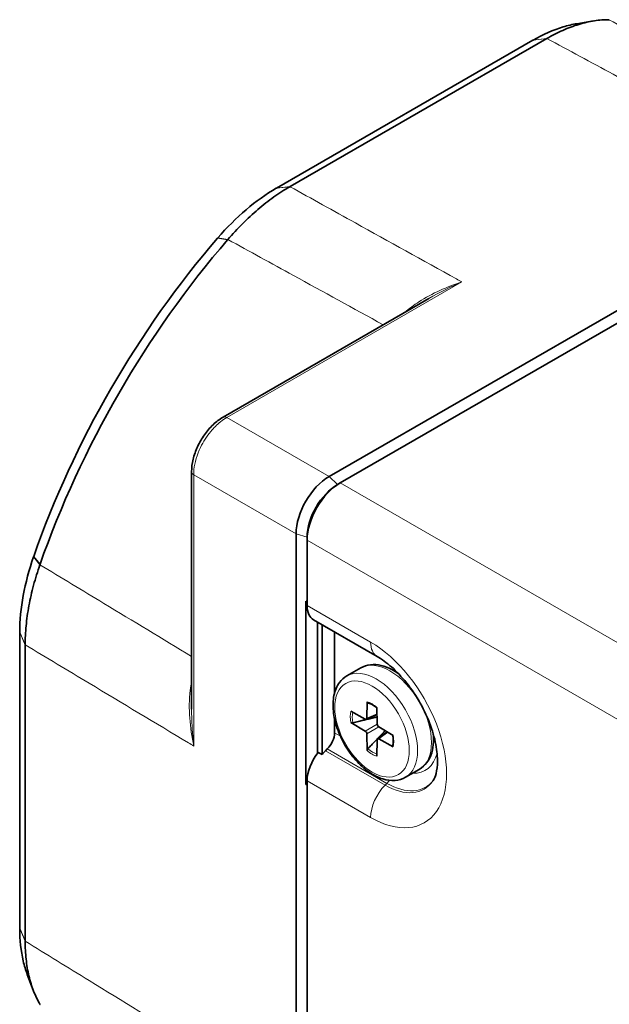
# Model space of a CAD drawing. Header units: millimetres. Extents: x 2 to 208, y 2 to 146.
# Tile 17 of 32: x 104.93 to 112.47, y 117.36 to 129.98. Entities that reach past the tile are written whole.
import ezdxf

# ---------------------------------------------------------------- set-up
doc = ezdxf.new("R2010")
doc.units = ezdxf.units.MM
doc.header["$LTSCALE"] = 0.5
doc.layers.add('Sichtbar (ISO)', color=7, linetype='Continuous', lineweight=35)
doc.layers.add('Sichtbar schmal (ISO)', color=7, linetype='Continuous', lineweight=18)

msp = doc.modelspace()

# ---------------------------------------------------------------- linework, layer by layer
at = {"layer": 'Sichtbar (ISO)'}
for p, q in [((112.0582, 129.9247), (112.2703, 129.9595)), ((111.4951, 129.7122), (108.212, 127.8167)), ((108.3887, 127.8379), (111.6717, 129.7333)), ((118.2929, 129.5525), (108.8884, 124.1228)), ((118.3636, 129.43), (109.0298, 124.0411)), ((110.1637, 126.4036), (107.5301, 124.8831)), ((107.1265, 121.143), (107.1265, 124.1841)), ((109.0298, 124.0411), (108.9944, 124.0207)), ((108.4641, 123.3879), (108.4641, 112.5285)), ((108.6055, 123.3471), (108.6055, 123.3063)), ((108.6055, 123.3063), (108.6055, 122.5174)), ((108.5905, 120.1784), (108.5905, 122.5237)), ((108.5905, 122.5237), (108.6055, 122.5174)), ((108.6055, 122.5174), (108.6055, 122.4694)), ((108.6884, 122.2863), (109.5015, 121.8168)), ((108.7395, 120.579), (108.7395, 122.2568)), ((104.9269, 122.1267), (104.9269, 118.3358)), ((108.7971, 120.5595), (108.7971, 122.2235)), ((108.9562, 122.1316), (108.9562, 121.3475)), ((104.9969, 118.1722), (104.9969, 121.9631)), ((109.1144, 121.5676), (109.2912, 121.6696)), ((109.3698, 121.0267), (109.3731, 121.2372)), ((109.1651, 121.1172), (109.349, 121.0147)), ((109.4997, 121.1641), (109.5029, 120.9499)), ((108.9562, 121.02), (108.9562, 120.838)), ((109.5011, 121.0718), (109.3625, 121.0129)), ((109.349, 120.861), (109.1651, 120.9709)), ((109.5237, 120.9138), (109.7077, 120.8039)), ((109.3731, 120.6107), (109.3698, 120.8249)), ((109.5029, 120.7481), (109.4997, 120.5376)), ((109.6284, 120.8513), (109.5081, 120.7608)), ((109.7077, 120.6577), (109.5237, 120.7602)), ((108.8639, 120.6315), (108.8404, 120.608)), ((108.7971, 120.5595), (108.7469, 120.5885)), ((109.8644, 120.2685), (110.0412, 120.3706)), ((108.6055, 120.1871), (108.5905, 120.1784)), ((108.6055, 120.176), (108.5905, 120.1784)), ((108.6055, 120.224), (108.6055, 120.176)), ((108.6055, 120.176), (108.6055, 116.509)), ((105.1003, 117.5407), (105.0244, 117.7418))]:
    msp.add_line(p, q, dxfattribs=at)
for centre, major_axis, ratio, start_param, end_param in [((109.8536, 123.0756), (-3.7599, -6.5123), 0.5773503, 4.3941881, 5.0305898), ((110.0302, 122.9737), (3.8353, 6.6429), 0.5773503, 1.2525955, 1.8889972), ((108.8884, 123.6329), (0.3, 0.5196), 0.5773503, 0.7853982, 2.3561945), ((109.0298, 123.5512), (0.3, 0.5196), 0.5773503, 0.7853982, 2.3561945), ((108.9944, 123.5717), (0.275, 0.4763), 0.5773503, 0.7853982, 2.3561945), ((108.8884, 122.6327), (-0.2, -0.3464), 0.5773503, 5.4977871, 6.2831853), ((109.3919, 121.2469), (-0.0138, -0.0214), 0.5999958, 5.5161229, 6.457978), ((109.3486, 121.0394), (0.015, -0.026), 0.5773503, 5.5152404, 7.0511302), ((109.1824, 120.9827), (-0.0251, -0.0004), 0.6359811, 0.7984449, 1.910784), ((109.3486, 120.8368), (-0.015, 0.026), 0.5773503, 3.9444441, 5.4803339), ((109.5241, 120.9381), (0.015, -0.026), 0.5773503, 3.9444441, 5.4803339), ((108.8148, 120.7564), (-0.1, -0.1732), 0.5773503, 1.1396965, 2.3561945), ((109.5241, 120.7355), (-0.015, 0.026), 0.5773503, 5.5152404, 7.0511302), ((108.9386, 120.3583), (-0.2, -0.3464), 0.5773503, 4.2812892, 4.4505896), ((109.3919, 120.6199), (-0.0129, -0.0215), 0.6361133, 4.3728347, 5.4848527), ((109.7255, 120.6691), (-0.0254, -0.0012), 0.5998479, 6.1083418, 7.0499363), ((108.8884, 120.3873), (-0.2, -0.3464), 0.5773503, 4.4505896, 5.4977871)]:
    msp.add_ellipse(centre, major_axis=major_axis, ratio=ratio, start_param=start_param, end_param=end_param, dxfattribs=at)
for points, knots in [([(111.6746, 129.735), (111.7429, 129.7745), (111.8112, 129.8093), (111.9478, 129.8698), (112.0161, 129.8953), (112.0836, 129.9157), (112.1511, 129.9362), (112.2175, 129.9514), (112.3462, 129.9713), (112.4085, 129.9761), (112.4692, 129.9758)], [-0.23298083, -0.23298083, -0.23298083, -0.23298083, -0.17533829, -0.17533829, -0.1168922, -0.1168922, -0.1168922, -0.0584461, -0.0584461, -0.00119387, -0.00119387, -0.00119387, -0.00119387]), ([(112.4692, 129.9758), (112.4699, 129.9758), (112.4705, 129.9758), (112.4718, 129.9758), (112.4724, 129.9758), (112.473, 129.9758)], [-0.0011938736, -0.0011938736, -0.0011938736, -0.0011938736, -0.0005969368, -0.0005969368, 0, 0, 0, 0]), ([(112.0582, 129.9247), (112.0004, 129.9153), (111.9415, 129.9015), (111.7559, 129.8452), (111.627, 129.7883), (111.4978, 129.7137)], [-0.16187427, -0.16187427, -0.16187427, -0.16187427, -0.10969668, -0.10969668, 0, 0, 0, 0]), ([(111.4978, 129.7137), (111.4973, 129.7135), (111.4969, 129.7132), (111.496, 129.7127), (111.4955, 129.7124), (111.4951, 129.7122)], [-0.00076052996, -0.00076052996, -0.00076052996, -0.00076052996, -0.00038026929, -0.00038026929, 0, 0, 0, 0]), ([(111.6717, 129.7333), (111.6722, 129.7336), (111.6726, 129.7339), (111.6736, 129.7344), (111.6741, 129.7347), (111.6746, 129.735)], [-0.23378439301, -0.23378439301, -0.23378439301, -0.23378439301, -0.23338261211, -0.23338261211, -0.23298083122, -0.23298083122, -0.23298083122, -0.23298083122]), ([(108.2094, 127.8152), (108.0801, 127.7404), (107.9512, 127.6486), (107.6997, 127.4344), (107.5778, 127.3127), (107.4623, 127.179)], [-0.2193934, -0.2193934, -0.2193934, -0.2193934, -0.10969672, -0.10969672, 0, 0, 0, 0]), ([(107.5911, 127.1595), (107.6518, 127.2298), (107.7141, 127.2969), (107.8428, 127.4257), (107.9093, 127.4871), (107.9767, 127.5446), (108.0442, 127.6021), (108.1125, 127.6555), (108.2491, 127.7527), (108.3174, 127.7967), (108.3858, 127.8362)], [-0.23259052, -0.23259052, -0.23259052, -0.23259052, -0.17533829, -0.17533829, -0.1168922, -0.1168922, -0.1168922, -0.0584461, -0.0584461, -0.00080356, -0.00080356, -0.00080356, -0.00080356]), ([(108.212, 127.8167), (108.2116, 127.8165), (108.2112, 127.8162), (108.2103, 127.8157), (108.2098, 127.8154), (108.2094, 127.8152)], [-0.0007605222, -0.0007605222, -0.0007605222, -0.0007605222, -0.0003802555, -0.0003802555, 0, 0, 0, 0]), ([(108.3858, 127.8362), (108.3863, 127.8365), (108.3868, 127.8368), (108.3877, 127.8373), (108.3882, 127.8376), (108.3887, 127.8379)], [-0.00080356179, -0.00080356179, -0.00080356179, -0.00080356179, -0.00040178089, -0.00040178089, 0, 0, 0, 0]), ([(107.4623, 127.179), (107.4617, 127.1783), (107.4611, 127.1776), (107.4599, 127.1762), (107.4593, 127.1755), (107.4588, 127.1748)], [-0.0011299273, -0.0011299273, -0.0011299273, -0.0011299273, -0.0005649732, -0.0005649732, 0, 0, 0, 0]), ([(107.5873, 127.1551), (107.588, 127.1558), (107.5886, 127.1565), (107.5899, 127.158), (107.5905, 127.1587), (107.5911, 127.1595)], [-0.233784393, -0.233784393, -0.233784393, -0.233784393, -0.2331874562, -0.2331874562, -0.2325905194, -0.2325905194, -0.2325905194, -0.2325905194]), ([(107.5301, 124.8831), (107.4852, 124.8572), (107.4421, 124.8242), (107.3616, 124.7475), (107.3241, 124.7037), (107.2571, 124.6088), (107.2276, 124.5577), (107.1789, 124.4522), (107.1597, 124.3978), (107.1335, 124.2897), (107.1265, 124.2359), (107.1265, 124.1841)], [0, 0, 0, 0, 0.03141674, 0.03141674, 0.06283348, 0.06283348, 0.09425022, 0.09425022, 0.12566697, 0.12566697, 0.15708371, 0.15708371, 0.15708371, 0.15708371]), ([(105.1043, 123.0948), (105.0463, 122.9279), (105.0018, 122.7616), (104.9421, 122.4366), (104.927, 122.2791), (104.9269, 122.1298)], [-0.2193934, -0.2193934, -0.2193934, -0.2193934, -0.10969668, -0.10969668, 0, 0, 0, 0]), ([(105.1061, 123.1), (105.1058, 123.0991), (105.1055, 123.0983), (105.1049, 123.0966), (105.1046, 123.0957), (105.1043, 123.0948)], [-0.0011299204, -0.0011299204, -0.0011299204, -0.0011299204, -0.0005649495, -0.0005649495, 0, 0, 0, 0]), ([(104.9969, 121.9664), (104.9969, 122.0454), (105.0009, 122.1266), (105.0168, 122.2935), (105.0288, 122.3793), (105.0449, 122.4665), (105.0609, 122.5537), (105.0809, 122.6419), (105.1281, 122.8178), (105.1551, 122.9053), (105.1856, 122.993)], [-0.23298083, -0.23298083, -0.23298083, -0.23298083, -0.17533829, -0.17533829, -0.1168922, -0.1168922, -0.1168922, -0.0584461, -0.0584461, -0.00119387, -0.00119387, -0.00119387, -0.00119387]), ([(105.1856, 122.993), (105.186, 122.9939), (105.1863, 122.9949), (105.1869, 122.9967), (105.1872, 122.9976), (105.1876, 122.9985)], [-0.0011938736, -0.0011938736, -0.0011938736, -0.0011938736, -0.0005969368, -0.0005969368, 0, 0, 0, 0]), ([(104.9269, 122.1298), (104.9269, 122.1293), (104.9269, 122.1287), (104.9269, 122.1277), (104.9269, 122.1272), (104.9269, 122.1267)], [-0.00076052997, -0.00076052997, -0.00076052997, -0.00076052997, -0.0003802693, -0.0003802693, 0, 0, 0, 0]), ([(104.9969, 121.9631), (104.9969, 121.9637), (104.9969, 121.9642), (104.9969, 121.9653), (104.9969, 121.9659), (104.9969, 121.9664)], [-0.23378439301, -0.23378439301, -0.23378439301, -0.23378439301, -0.23338261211, -0.23338261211, -0.23298083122, -0.23298083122, -0.23298083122, -0.23298083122]), ([(109.5015, 121.8168), (109.5593, 121.7834), (109.6219, 121.7385), (109.7504, 121.6252), (109.8163, 121.556), (109.9421, 121.3988), (110.0018, 121.3103), (110.1063, 121.1245), (110.151, 121.027), (110.2197, 120.8365), (110.2441, 120.7433), (110.2719, 120.5746), (110.2761, 120.4987), (110.2694, 120.3733), (110.2592, 120.3232), (110.237, 120.2574), (110.226, 120.2369), (110.2167, 120.2236)], [6.2831853, 6.2831853, 6.2831853, 6.2831853, 6.540835, 6.540835, 6.8100948, 6.8100948, 7.0882693, 7.0882693, 7.3693101, 7.3693101, 7.6464681, 7.6464681, 7.9135227, 7.9135227, 8.1690559, 8.1690559, 8.3747376, 8.3747376, 8.3747376, 8.3747376]), ([(109.2912, 121.6696), (109.3296, 121.6918), (109.3728, 121.7056), (109.4618, 121.7157), (109.5076, 121.7123), (109.5985, 121.6915), (109.6437, 121.6741), (109.7167, 121.6359), (109.745, 121.6184), (109.7728, 121.5987)], [5.49778714, 5.49778714, 5.49778714, 5.49778714, 5.74397903, 5.74397903, 5.99017091, 5.99017091, 6.23636279, 6.23636279, 6.39639438, 6.39639438, 6.39639438, 6.39639438]), ([(109.8644, 120.2685), (109.824, 120.2452), (109.7782, 120.2316), (109.6792, 120.2239), (109.6258, 120.2313), (109.5131, 120.2668), (109.4538, 120.2973), (109.3378, 120.3783), (109.2813, 120.4294), (109.1777, 120.5458), (109.1306, 120.611), (109.0499, 120.7491), (109.0163, 120.8219), (108.9657, 120.9688), (108.9487, 121.0429), (108.9339, 121.1859), (108.9361, 121.2549), (108.962, 121.3795), (108.9852, 121.4357), (109.0454, 121.5171), (109.0775, 121.5463), (109.1144, 121.5676)], [2.3561945, 2.3561945, 2.3561945, 2.3561945, 2.6255146, 2.6255146, 2.9181022, 2.9181022, 3.2463161, 3.2463161, 3.5834377, 3.5834377, 3.9180989, 3.9180989, 4.2513527, 4.2513527, 4.5858688, 4.5858688, 4.9229352, 4.9229352, 5.2520721, 5.2520721, 5.4977871, 5.4977871, 5.4977871, 5.4977871]), ([(109.4998, 121.1564), (109.4928, 121.1623), (109.4858, 121.1678), (109.4705, 121.1793), (109.4621, 121.185), (109.4454, 121.1955), (109.4371, 121.2003), (109.4206, 121.2089), (109.4124, 121.2127), (109.3963, 121.2193), (109.3883, 121.2221), (109.3805, 121.2244)], [6.05935135, 6.05935135, 6.05935135, 6.05935135, 6.14032256, 6.14032256, 6.23625624, 6.23625624, 6.33218992, 6.33218992, 6.4281236, 6.4281236, 6.52405727, 6.52405727, 6.52405727, 6.52405727]), ([(109.7003, 120.6706), (109.7022, 120.6785), (109.7038, 120.6868), (109.7061, 120.704), (109.7069, 120.713), (109.7077, 120.7316), (109.7077, 120.7412), (109.7069, 120.7609), (109.7062, 120.771), (109.7039, 120.79), (109.7026, 120.7989), (109.7011, 120.8078)], [4.47151721, 4.47151721, 4.47151721, 4.47151721, 4.56745091, 4.56745091, 4.6633846, 4.6633846, 4.75931829, 4.75931829, 4.85525198, 4.85525198, 4.93622294, 4.93622294, 4.93622294, 4.93622294]), ([(110.2206, 120.8231), (110.2237, 120.7892), (110.2247, 120.7559), (110.2213, 120.6736), (110.2138, 120.6258), (110.1863, 120.5367), (110.1664, 120.4954), (110.1131, 120.4233), (110.0796, 120.3928), (110.0412, 120.3706)], [1.45758725, 1.45758725, 1.45758725, 1.45758725, 1.61761884, 1.61761884, 1.86381072, 1.86381072, 2.11000261, 2.11000261, 2.35619449, 2.35619449, 2.35619449, 2.35619449]), ([(104.9269, 118.3358), (104.9269, 118.3352), (104.9269, 118.3347), (104.9269, 118.3337), (104.9269, 118.3332), (104.9269, 118.3327)], [-0.00076052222, -0.00076052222, -0.00076052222, -0.00076052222, -0.00038025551, -0.00038025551, 0, 0, 0, 0]), ([(104.9269, 118.3327), (104.927, 118.1834), (104.9421, 118.0434), (104.9862, 117.8545), (105.0037, 117.7966), (105.0244, 117.7418)], [-0.2193934, -0.2193934, -0.2193934, -0.2193934, -0.10969672, -0.10969672, -0.05751912, -0.05751912, -0.05751912, -0.05751912]), ([(104.9969, 118.1689), (104.9969, 118.1695), (104.9969, 118.17), (104.9969, 118.1711), (104.9969, 118.1717), (104.9969, 118.1722)], [-0.00080356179, -0.00080356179, -0.00080356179, -0.00080356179, -0.00040178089, -0.00040178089, 0, 0, 0, 0]), ([(105.1856, 117.3603), (105.1551, 117.4127), (105.1281, 117.4691), (105.0809, 117.5905), (105.0609, 117.6556), (105.0449, 117.7243), (105.0288, 117.7929), (105.0168, 117.8649), (105.0009, 118.0134), (104.9969, 118.09), (104.9969, 118.1689)], [-0.23259052, -0.23259052, -0.23259052, -0.23259052, -0.17533829, -0.17533829, -0.1168922, -0.1168922, -0.1168922, -0.0584461, -0.0584461, -0.00080356, -0.00080356, -0.00080356, -0.00080356]), ([(105.1876, 117.357), (105.1872, 117.3576), (105.1869, 117.3581), (105.1863, 117.3592), (105.186, 117.3598), (105.1856, 117.3603)], [-0.233784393, -0.233784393, -0.233784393, -0.233784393, -0.2331874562, -0.2331874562, -0.2325905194, -0.2325905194, -0.2325905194, -0.2325905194])]:
    msp.add_open_spline(points, degree=3, knots=knots, dxfattribs=at)
msp.add_rational_spline([(109.191, 120.9677), (109.3856, 121.0148), (109.5015, 121.0425)], [1.62762789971, 2.09840262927, 2.53311841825], degree=2, dxfattribs=at)
msp.add_rational_spline([(109.6032, 120.8663), (109.5927, 120.8552), (109.5046, 120.7622), (109.3833, 120.6348)], [2.53311841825, 2.46774053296, 2.0276017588, 1.62762789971], degree=2, knots=[-0.031692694, -0.031692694, -0.031692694, -0.028804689, -0.012489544, -0.012489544, -0.012489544], dxfattribs=at)
at = {"layer": 'Sichtbar schmal (ISO)'}
for p, q in [((111.6717, 129.7333), (111.4951, 129.7122)), ((111.4978, 129.7137), (111.6746, 129.735)), ((108.3858, 127.8362), (108.2094, 127.8152)), ((108.212, 127.8167), (108.3887, 127.8379)), ((107.5873, 127.1551), (107.4588, 127.1748)), ((107.4623, 127.179), (107.5911, 127.1595)), ((107.5782, 124.8792), (110.5872, 126.6164)), ((108.8884, 124.1228), (107.5782, 124.8792)), ((107.154, 120.6699), (107.154, 124.1443)), ((107.154, 124.1443), (108.4641, 123.3879)), ((108.9944, 124.0207), (108.8884, 124.1228)), ((109.0298, 124.0411), (123.8755, 115.47)), ((108.4641, 123.3879), (108.6055, 123.3471)), ((123.4512, 114.7351), (108.6055, 123.3063)), ((105.1856, 122.993), (105.1043, 123.0948)), ((105.1061, 123.1), (105.1876, 122.9985)), ((108.6055, 122.4694), (109.4187, 121.9999)), ((104.9269, 122.1298), (104.9969, 121.9664)), ((104.9969, 121.9631), (104.9269, 122.1267)), ((109.5009, 121.0825), (109.3698, 121.0267)), ((109.5029, 120.9499), (109.349, 120.861)), ((109.3698, 120.8249), (109.5237, 120.9138)), ((108.9562, 120.838), (109.0309, 120.7949)), ((109.5237, 120.7602), (109.6376, 120.8458)), ((108.8404, 120.608), (109.6034, 120.1675)), ((108.8639, 120.6315), (109.6269, 120.191)), ((109.4187, 119.7545), (108.6055, 120.224)), ((109.6034, 120.1675), (109.6269, 120.191)), ((104.9269, 118.3358), (104.9969, 118.1722)), ((104.9969, 118.1689), (104.9269, 118.3327))]:
    msp.add_line(p, q, dxfattribs=at)
for centre, major_axis, start_param, end_param in [((107.5801, 124.7965), (-0.05, 0.0866), 5.5239671, 6.2831853), ((107.2265, 124.1841), (-0.1, 0), 0, 0.7592182), ((109.4187, 120.8772), (0.6875, -1.1908), 5.4977871, 8.6393798), ((109.7015, 122.1632), (-0.2, -0.3464), 5.4977871, 6.2831853), ((109.6662, 121.0201), (-0.375, 0.6495), 3.1415927, 6.2831853), ((109.4894, 120.918), (-0.375, 0.6495), 3.1415927, 6.2831853), ((109.4364, 120.8874), (0.197, -0.3412), 2.1269076, 2.5854814), ((109.4364, 120.8874), (-0.197, 0.3412), 0.5561113, 1.0146851), ((109.4462, 120.8931), (0.1858, -0.3218), 3.7202223, 4.1687102), ((109.4364, 120.8874), (0.197, -0.3412), 0.5561113, 1.0146851), ((109.4364, 120.8874), (-0.197, 0.3412), 2.1269076, 2.5854814), ((109.4462, 120.8931), (0.1858, -0.3218), 5.2560677, 5.7045556), ((109.7192, 121.0507), (0.4, -0.6928), 5.9277641, 6.828979), ((109.6269, 120.9974), (0.4938, -0.8553), 5.4977871, 6.5198722), ((109.5778, 120.3159), (0.1, 0.1732), 4.2812892, 4.5403884), ((109.7015, 119.9178), (0.2, 0.3464), 1.1396965, 2.3561945), ((109.6034, 120.9839), (0.4999, -0.8659), 5.4977871, 6.5478275)]:
    msp.add_ellipse(centre, major_axis=major_axis, ratio=0.5773503, start_param=start_param, end_param=end_param, dxfattribs=at)
msp.add_ellipse((109.4364, 120.8874), major_axis=(0.3375, -0.5846), ratio=0.5773503, dxfattribs=at)
for points, knots in [([(114.4721, 128.8911), (114.0861, 129.1001), (113.7002, 129.3091), (113.3142, 129.5182), (113.0326, 129.6707), (112.7509, 129.8233), (112.4692, 129.9758)], [-1.1948911, -1.1948911, -1.1948911, -1.1948911, -0.86844186, -0.86844186, -0.86844186, -0.63019366, -0.63019366, -0.63019366, -0.63019366]), ([(111.6746, 129.735), (111.957, 129.5824), (112.2394, 129.4299), (112.5218, 129.2773), (112.9592, 129.041), (113.3967, 128.8047), (113.8341, 128.5684)], [0.63019367, 0.63019367, 0.63019367, 0.63019367, 0.86844186, 0.86844186, 0.86844186, 1.23745797, 1.23745797, 1.23745797, 1.23745797]), ([(110.5187, 126.6543), (110.0867, 126.8937), (109.6546, 127.1331), (109.2226, 127.3725), (108.9437, 127.5271), (108.6647, 127.6817), (108.3858, 127.8362)], [0.90032544, 0.90032544, 0.90032544, 0.90032544, 1.26934154, 1.26934154, 1.26934154, 1.50758974, 1.50758974, 1.50758974, 1.50758974]), ([(107.5911, 127.1595), (107.8708, 127.0058), (108.1505, 126.8521), (108.4302, 126.6984), (108.8134, 126.4878), (109.1966, 126.2772), (109.5799, 126.0665)], [-1.50758975, -1.50758975, -1.50758975, -1.50758975, -1.26934154, -1.26934154, -1.26934154, -0.9428923, -0.9428923, -0.9428923, -0.9428923]), ([(110.5872, 126.6164), (110.3982, 126.5549), (110.2085, 126.4724), (109.9732, 126.3197), (109.9133, 126.2756), (109.8579, 126.2271)], [-0.00105274, -0.00105274, -0.00105274, -0.00105274, 0.13330315, 0.13330315, 0.18140707, 0.18140707, 0.18140707, 0.18140707]), ([(107.154, 124.1443), (107.1539, 124.1658), (107.155, 124.1881), (107.1669, 124.3019), (107.1964, 124.4013), (107.277, 124.5684), (107.3214, 124.638), (107.4103, 124.746), (107.4523, 124.7879), (107.5229, 124.8444), (107.5505, 124.8633), (107.5782, 124.8792)], [-0.15708371, -0.15708371, -0.15708371, -0.15708371, -0.14394111, -0.14394111, -0.09123028, -0.09123028, -0.05068349, -0.05068349, -0.01949365, -0.01949365, 0, 0, 0, 0]), ([(107.1265, 121.8172), (106.7525, 122.0438), (106.3785, 122.2703), (106.0046, 122.4969), (105.7316, 122.6623), (105.4586, 122.8276), (105.1856, 122.993)], [-1.1948911, -1.1948911, -1.1948911, -1.1948911, -0.86846107, -0.86846107, -0.86846107, -0.63019366, -0.63019366, -0.63019366, -0.63019366]), ([(104.9969, 121.9664), (105.2702, 121.8022), (105.5436, 121.6379), (105.8169, 121.4736), (106.2403, 121.2191), (106.6636, 120.9647), (107.0869, 120.7102)], [0.63019367, 0.63019367, 0.63019367, 0.63019367, 0.86846107, 0.86846107, 0.86846107, 1.23745797, 1.23745797, 1.23745797, 1.23745797]), ([(107.1265, 121.4961), (107.1192, 121.4591), (107.1135, 121.4217), (107.0953, 121.2657), (107.0947, 121.1463), (107.1113, 120.9066), (107.1293, 120.7862), (107.154, 120.6699)], [0.02383897, 0.02383897, 0.02383897, 0.02383897, 0.04845025, 0.04845025, 0.12597066, 0.12597066, 0.20629878, 0.20629878, 0.20629878, 0.20629878]), ([(107.154, 120.6699), (107.1416, 120.7827), (107.1327, 120.898), (107.1273, 121.0568), (107.1265, 121.1), (107.1265, 121.1432)], [-0.20629878, -0.20629878, -0.20629878, -0.20629878, -0.12597066, -0.12597066, -0.09607588, -0.09607588, -0.09607588, -0.09607588]), ([(107.0869, 116.882), (106.6634, 117.1428), (106.2398, 117.4036), (105.8163, 117.6644), (105.5432, 117.8325), (105.27, 118.0007), (104.9969, 118.1689)], [0.90032544, 0.90032544, 0.90032544, 0.90032544, 1.26950616, 1.26950616, 1.26950616, 1.50758974, 1.50758974, 1.50758974, 1.50758974])]:
    msp.add_open_spline(points, degree=3, knots=knots, dxfattribs=at)
for points in [[(110.1638, 126.4037), (110.3018, 126.4835), (110.4446, 126.5536), (110.5872, 126.6164)], [(110.5872, 126.6164), (110.5644, 126.629), (110.5415, 126.6417), (110.5187, 126.6543)], [(107.0869, 120.7102), (107.1093, 120.6968), (107.1316, 120.6834), (107.154, 120.6699)]]:
    msp.add_open_spline(points, degree=3, dxfattribs=at)

doc.saveas('drawing.dxf')
